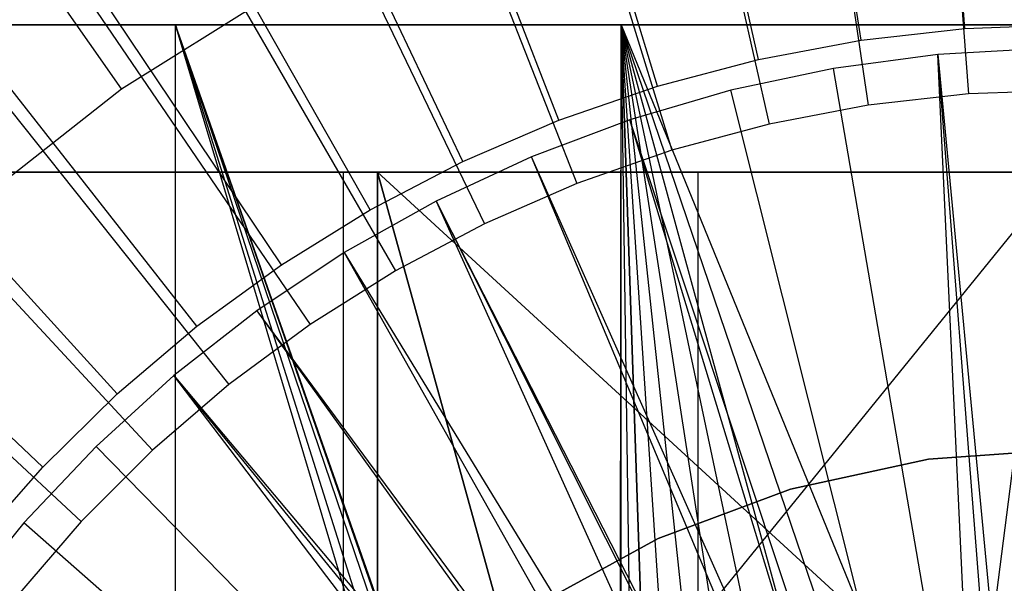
# Model space of a CAD drawing. Extents: x 0.1 to 20.1, y -10 to 10.
# Tile 61 of 127: x 9.432 to 10.059, y 0.545 to 0.903. Entities that reach past the tile are written whole.
import ezdxf

# ---------------------------------------------------------------- set-up
doc = ezdxf.new("R2010")
doc.units = 0
doc.header["$LTSCALE"] = 2.54
doc.layers.get('0').update_dxf_attribs({"linetype": 'CONTINUOUS'})

# ---------------------------------------------------------------- blocks, each defined once
blk = doc.blocks.new('DROPS_COLOR_E_STL')
at = {"color": 0}
for p, q in [((10.03353, 0.89754, 14.69615), (9.36147, 9.97269, 1.7)), ((10.03353, 0.89754, 14.69615), (9.36147, 9.97269, 1.7)), ((9.96743, 0.89018, 14.69615), (8.62698, 9.89092, 1.7)), ((9.96743, 0.89018, 14.69615), (8.62698, 9.89092, 1.7)), ((9.36, 9.87465, 1.7), (10.03585, 0.85595, 14.61615)), ((9.36, 9.87465, 1.7), (10.03585, 0.85595, 14.61615)), ((8.62413, 9.79174, 1.7), (9.97207, 0.84877, 14.61615)), ((8.62413, 9.79174, 1.7), (9.97207, 0.84877, 14.61615)), ((9.90205, 0.87796, 14.69615), (7.90054, 9.75512, 1.7)), ((9.90205, 0.87796, 14.69615), (7.90054, 9.75512, 1.7)), ((7.89652, 9.65407, 1.7), (9.909, 0.83683, 14.61615)), ((7.89652, 9.65407, 1.7), (9.909, 0.83683, 14.61615)), ((9.83775, 0.86094, 14.69615), (7.1861, 9.56604, 1.7)), ((9.83775, 0.86094, 14.69615), (7.1861, 9.56604, 1.7)), ((7.18123, 9.4624, 1.7), (9.84699, 0.82022, 14.61615)), ((7.18123, 9.4624, 1.7), (9.84699, 0.82022, 14.61615)), ((9.77488, 0.83923, 14.69615), (6.48758, 9.32472, 1.7)), ((9.77488, 0.83923, 14.69615), (6.48758, 9.32472, 1.7)), ((6.48227, 9.21783, 1.7), (9.78641, 0.79902, 14.61615)), ((6.48227, 9.21783, 1.7), (9.78641, 0.79902, 14.61615)), ((9.71379, 0.81292, 14.69615), (5.80879, 9.03247, 1.7)), ((9.71379, 0.81292, 14.69615), (5.80879, 9.03247, 1.7)), ((5.80354, 8.9217, 1.7), (9.72757, 0.77335, 14.61615)), ((5.80354, 8.9217, 1.7), (9.72757, 0.77335, 14.61615)), ((9.65481, 0.78218, 14.69615), (5.15344, 8.69089, 1.7)), ((9.65481, 0.78218, 14.69615), (5.15344, 8.69089, 1.7)), ((5.14883, 8.57568, 1.7), (9.67082, 0.74336, 14.61615)), ((5.14883, 8.57568, 1.7), (9.67082, 0.74336, 14.61615)), ((9.59826, 0.74717, 14.69615), (4.52511, 8.30184, 1.7)), ((9.59826, 0.74717, 14.69615), (4.52511, 8.30184, 1.7)), ((4.52181, 8.1817, 1.7), (9.61647, 0.70921, 14.61615)), ((4.52181, 8.1817, 1.7), (9.61647, 0.70921, 14.61615)), ((9.54445, 0.70807, 14.69615), (3.92722, 7.86745, 1.7)), ((9.54445, 0.70807, 14.69615), (3.92722, 7.86745, 1.7)), ((3.92599, 7.74196, 1.7), (9.56482, 0.67109, 14.61615)), ((3.92599, 7.74196, 1.7), (9.56482, 0.67109, 14.61615)), ((9.49367, 0.66511, 14.69615), (3.36304, 7.39009, 1.7)), ((9.49367, 0.66511, 14.69615), (3.36304, 7.39009, 1.7)), ((3.3647, 7.25893, 1.7), (9.51617, 0.62922, 14.61615)), ((3.3647, 7.25893, 1.7), (9.51617, 0.62922, 14.61615)), ((9.44621, 0.61851, 14.69615), (2.83566, 6.87237, 1.7)), ((9.44621, 0.61851, 14.69615), (2.83566, 6.87237, 1.7)), ((2.84107, 6.7353, 1.7), (9.47078, 0.58383, 14.61615)), ((2.84107, 6.7353, 1.7), (9.47078, 0.58383, 14.61615)), ((9.49647, 0.85922, 9.98366), (9.41025, 0.98196, 8.88366)), ((9.49647, 0.85922, 9.98366), (9.41025, 0.98196, 8.88366)), ((9.49647, 0.85922, 9.98366), (9.59122, 0.9185, 9.98366)), ((9.49647, 0.85922, 9.98366), (9.59122, 0.9185, 9.98366)), ((9.24974, 0.9, 18.58371), (9.53074, 0.9, 18.53302)), ((9.53074, 0.9, 26.45159), (9.24974, 0.9, 26.40089)), ((9.24974, 0.9, 18.58371), (9.53074, 0.9, 18.53302)), ((9.53074, 0.9, 26.45159), (9.24974, 0.9, 26.40089)), ((9.81022, 0.07765, 26.48179), (9.53074, 0.9, 26.45159)), ((9.53074, 0.9, 26.45159), (9.80257, 0.03922, 26.48123)), ((9.81022, 0.07765, 26.48179), (9.53074, 0.9, 26.45159)), ((9.81464, 0.09258, 26.48211), (9.53074, 0.9, 26.45159)), ((9.81464, 0.09258, 26.48211), (9.53074, 0.9, 26.45159)), ((9.81464, 0.9, 26.48211), (9.53074, 0.9, 26.45159)), ((9.53074, 0.9, 18.53302), (9.80258, 0.03924, 18.50337)), ((9.8, 0, 18.50357), (9.53074, 0.9, 18.53302)), ((9.81394, 0.09038, 18.50254), (9.53074, 0.9, 18.53302)), ((9.53074, 0.9, 18.53302), (9.81464, 0.9, 18.50249)), ((9.81394, 0.09038, 18.50254), (9.53074, 0.9, 18.53302)), ((9.81022, 0.07765, 18.50281), (9.53074, 0.9, 18.53302)), ((9.81022, 0.07765, 18.50281), (9.53074, 0.9, 18.53302)), ((9.53074, 0.9, 18.53302), (9.80258, 0.03924, 18.50337)), ((9.53074, -0.9, 18.53302), (9.53074, 0.9, 18.53302)), ((9.8, 0, 18.50357), (9.53074, 0.9, 18.53302)), ((9.53074, -0.9, 18.53302), (9.53074, 0.9, 18.53302)), ((9.53074, -0.9, 26.45159), (9.53074, 0.9, 26.45159)), ((9.53074, -0.9, 26.45159), (9.53074, 0.9, 26.45159)), ((9.8, 0, 26.48104), (9.53074, 0.9, 26.45159)), ((9.8, 0, 26.48104), (9.53074, 0.9, 26.45159)), ((9.53074, 0.9, 26.45159), (9.80257, 0.03922, 26.48123)), ((9.53074, 0.9, 18.53302), (9.81464, 0.9, 18.50249)), ((9.81464, 0.9, 26.48211), (9.53074, 0.9, 26.45159)), ((9.81394, 0.09038, 18.50254), (9.81464, 0.9, 18.50249)), ((9.81394, 0.09038, 18.50254), (9.81464, 0.9, 18.50249)), ((9.86194, 0.18256, 26.48521), (9.81464, 0.9, 26.48211)), ((9.81464, 0.9, 26.48211), (9.84019, 0.15, 26.48386)), ((9.88787, 0.21213, 26.48667), (9.81464, 0.9, 26.48211)), ((9.86194, 0.18256, 26.48521), (9.81464, 0.9, 26.48211)), ((9.88787, 0.21213, 26.48667), (9.81464, 0.9, 26.48211)), ((9.91745, 0.23807, 26.48813), (9.81464, 0.9, 26.48211)), ((9.91745, 0.23807, 26.48813), (9.81464, 0.9, 26.48211)), ((9.95, 0.25981, 26.48949), (9.81464, 0.9, 26.48211)), ((9.98533, 0.27722, 26.49066), (9.81464, 0.9, 26.48211)), ((9.95, 0.25981, 26.48949), (9.81464, 0.9, 26.48211)), ((9.98533, 0.27722, 26.49066), (9.81464, 0.9, 26.48211)), ((10.02235, 0.28978, 26.49155), (9.81464, 0.9, 26.48211)), ((10.02235, 0.28978, 26.49155), (9.81464, 0.9, 26.48211)), ((10.1, 0.9, 26.4923), (9.81464, 0.9, 26.48211)), ((9.81464, 0.09258, 26.48211), (9.81464, 0.9, 26.48211)), ((9.81464, 0.09258, 26.48211), (9.81464, 0.9, 26.48211)), ((9.82587, 0.12188, 26.4829), (9.81464, 0.9, 26.48211)), ((9.82587, 0.12188, 26.4829), (9.81464, 0.9, 26.48211)), ((9.81464, 0.9, 26.48211), (9.84019, 0.15, 26.48386)), ((10.02235, 0.28978, 18.49306), (9.81464, 0.9, 18.50249)), ((9.81464, 0.9, 18.50249), (10.06099, 0.29745, 18.49249)), ((9.81464, 0.9, 18.50249), (10.06099, 0.29745, 18.49249)), ((9.81464, 0.9, 18.50249), (10.1, 0.9, 18.4923)), ((9.98518, 0.27716, 18.49395), (9.81464, 0.9, 18.50249)), ((10.02235, 0.28978, 18.49306), (9.81464, 0.9, 18.50249)), ((9.98518, 0.27716, 18.49395), (9.81464, 0.9, 18.50249)), ((9.95, 0.25981, 18.49511), (9.81464, 0.9, 18.50249)), ((9.95, 0.25981, 18.49511), (9.81464, 0.9, 18.50249)), ((9.91724, 0.23791, 18.49648), (9.81464, 0.9, 18.50249)), ((9.88787, 0.21213, 18.49793), (9.81464, 0.9, 18.50249)), ((9.91724, 0.23791, 18.49648), (9.81464, 0.9, 18.50249)), ((9.88787, 0.21213, 18.49793), (9.81464, 0.9, 18.50249)), ((9.86196, 0.18259, 18.49939), (9.81464, 0.9, 18.50249)), ((9.86196, 0.18259, 18.49939), (9.81464, 0.9, 18.50249)), ((9.84019, 0.15, 18.50075), (9.81464, 0.9, 18.50249)), ((9.82596, 0.12208, 18.5017), (9.81464, 0.9, 18.50249)), ((9.84019, 0.15, 18.50075), (9.81464, 0.9, 18.50249)), ((9.82596, 0.12208, 18.5017), (9.81464, 0.9, 18.50249)), ((9.81464, 0.9, 18.50249), (10.1, 0.9, 18.4923)), ((10.1, 0.9, 26.4923), (9.81464, 0.9, 26.48211)), ((9.96743, 0.89018, 14.69615), (10.03353, 0.89754, 14.69615)), ((9.96743, 0.89018, 14.69615), (10.03353, 0.89754, 14.69615)), ((10.02235, 0.28978, 26.49155), (10.1, 0.9, 26.4923)), ((10.02235, 0.28978, 26.49155), (10.1, 0.9, 26.4923)), ((10.03353, 0.89754, 14.69615), (10.1, 0.9, 14.69615)), ((10.03353, 0.89754, 14.69615), (10.1, 0.9, 14.69615)), ((9.90205, 0.87796, 14.69615), (9.96743, 0.89018, 14.69615)), ((9.90205, 0.87796, 14.69615), (9.96743, 0.89018, 14.69615)), ((10.08325, 0.88484, 14.69615), (10.01638, 0.88104, 14.69615)), ((10.08325, 0.88484, 14.69615), (10.01638, 0.88104, 14.69615)), ((10.01638, 0.88104, 14.69615), (9.94999, 0.87219, 14.69615)), ((10.01638, 0.88104, 14.69615), (9.94999, 0.87219, 14.69615)), ((10.01638, 0.88104, 14.69615), (10.06732, 0.34434, 15.46608)), ((10.04137, 0.34088, 15.46608), (10.01638, 0.88104, 14.69615)), ((10.04137, 0.34088, 15.46608), (10.01638, 0.88104, 14.69615)), ((10.05831, 0.34336, 15.46608), (10.01638, 0.88104, 14.69615)), ((10.05831, 0.34336, 15.46608), (10.01638, 0.88104, 14.69615)), ((10.01638, 0.88104, 14.69615), (10.06732, 0.34434, 15.46608)), ((9.83775, 0.86094, 14.69615), (9.90205, 0.87796, 14.69615)), ((9.83775, 0.86094, 14.69615), (9.90205, 0.87796, 14.69615)), ((9.94999, 0.87219, 14.69615), (9.88445, 0.85835, 14.69615)), ((9.94999, 0.87219, 14.69615), (9.88445, 0.85835, 14.69615)), ((10.04137, 0.34088, 15.46608), (9.94999, 0.87219, 14.69615)), ((10.04137, 0.34088, 15.46608), (9.94999, 0.87219, 14.69615)), ((9.40856, 0.7902, 9.98366), (9.49647, 0.85922, 9.98366)), ((9.40856, 0.7902, 9.98366), (9.49647, 0.85922, 9.98366)), ((9.77488, 0.83923, 14.69615), (9.83775, 0.86094, 14.69615)), ((9.77488, 0.83923, 14.69615), (9.83775, 0.86094, 14.69615)), ((9.88445, 0.85835, 14.69615), (9.82016, 0.83959, 14.69615)), ((9.88445, 0.85835, 14.69615), (9.82016, 0.83959, 14.69615)), ((10.01576, 0.33547, 15.46608), (9.88445, 0.85835, 14.69615)), ((10.01576, 0.33547, 15.46608), (9.88445, 0.85835, 14.69615)), ((10.03585, 0.85595, 14.61615), (9.97207, 0.84877, 14.61615)), ((10.03585, 0.85595, 14.61615), (9.97207, 0.84877, 14.61615)), ((10.1, 0.85835, 14.61615), (10.03585, 0.85595, 14.61615)), ((10.1, 0.85835, 14.61615), (10.03585, 0.85595, 14.61615)), ((9.97207, 0.84877, 14.61615), (9.909, 0.83683, 14.61615)), ((9.97207, 0.84877, 14.61615), (9.909, 0.83683, 14.61615)), ((9.71379, 0.81292, 14.69615), (9.77488, 0.83923, 14.69615)), ((9.71379, 0.81292, 14.69615), (9.77488, 0.83923, 14.69615)), ((9.82016, 0.83959, 14.69615), (9.75746, 0.81602, 14.69615)), ((9.82016, 0.83959, 14.69615), (9.75746, 0.81602, 14.69615)), ((9.99063, 0.32814, 15.46608), (9.82016, 0.83959, 14.69615)), ((9.97735, 0.32341, 15.46608), (9.82016, 0.83959, 14.69615)), ((9.97735, 0.32341, 15.46608), (9.82016, 0.83959, 14.69615)), ((9.99063, 0.32814, 15.46608), (9.82016, 0.83959, 14.69615)), ((9.909, 0.83683, 14.61615), (9.84699, 0.82022, 14.61615)), ((9.909, 0.83683, 14.61615), (9.84699, 0.82022, 14.61615)), ((9.75746, 0.81602, 14.69615), (9.69673, 0.78778, 14.69615)), ((9.75746, 0.81602, 14.69615), (9.69673, 0.78778, 14.69615)), ((9.96612, 0.31893, 15.46608), (9.75746, 0.81602, 14.69615)), ((9.96612, 0.31893, 15.46608), (9.75746, 0.81602, 14.69615)), ((9.97735, 0.32341, 15.46608), (9.75746, 0.81602, 14.69615)), ((9.97735, 0.32341, 15.46608), (9.75746, 0.81602, 14.69615)), ((9.84699, 0.82022, 14.61615), (9.78641, 0.79902, 14.61615)), ((9.84699, 0.82022, 14.61615), (9.78641, 0.79902, 14.61615)), ((9.65481, 0.78218, 14.69615), (9.71379, 0.81292, 14.69615)), ((9.65481, 0.78218, 14.69615), (9.71379, 0.81292, 14.69615)), ((9.22696, 0.8062, 29.64474), (9.65943, 0.8062, 29.58781)), ((9.65943, 0.8062, 49.54975), (9.22696, 0.8062, 49.49282)), ((9.22696, 0.8062, 29.64474), (9.65943, 0.8062, 29.58781)), ((9.65943, 0.8062, 49.54975), (9.22696, 0.8062, 49.49282)), ((9.63777, 0.8062, 45.97662), (9.42317, 0.8062, 45.88773)), ((9.42317, 0.8062, 33.24983), (9.63777, 0.8062, 33.16094)), ((9.42317, 0.8062, 33.24983), (9.63777, 0.8062, 33.16094)), ((9.63777, 0.8062, 45.97662), (9.42317, 0.8062, 45.88773)), ((9.86364, 0.8062, 46.03085), (9.63777, 0.8062, 45.97662)), ((9.63777, 0.8062, 33.16094), (9.86364, 0.8062, 33.10671)), ((9.63777, 0.0062, 33.16094), (9.63777, 0.8062, 33.16094)), ((9.63777, 0.0062, 33.16094), (9.63777, 0.8062, 33.16094)), ((9.63777, 0.8062, 33.16094), (9.86364, 0.8062, 33.10671)), ((9.63777, 0.0062, 45.97662), (9.63777, 0.8062, 45.97662)), ((9.86364, 0.8062, 46.03085), (9.63777, 0.8062, 45.97662)), ((9.63777, 0.0062, 45.97662), (9.63777, 0.8062, 45.97662)), ((9.65943, 0.0062, 29.58781), (9.65943, 0.8062, 29.58781)), ((9.7702, 0.4062, 29.57935), (9.65943, 0.8062, 29.58781)), ((9.7702, 0.4062, 29.57935), (9.65943, 0.8062, 29.58781)), ((9.65943, 0.8062, 29.58781), (10.0952, 0.4062, 29.56878)), ((9.65943, 0.8062, 29.58781), (10.0952, 0.4062, 29.56878)), ((9.65943, 0.8062, 29.58781), (10.0952, 0.8062, 29.56878)), ((9.65943, 0.0062, 29.58781), (9.65943, 0.8062, 29.58781)), ((9.65943, 0.8062, 49.54975), (9.7702, 0.4062, 49.5582)), ((9.65943, 0.8062, 49.54975), (9.65943, 0.0062, 49.54975)), ((10.0952, 0.8062, 49.56878), (9.65943, 0.8062, 49.54975)), ((9.65943, 0.8062, 49.54975), (9.7702, 0.4062, 49.5582)), ((9.65943, 0.8062, 49.54975), (9.65943, 0.0062, 49.54975)), ((9.65943, 0.8062, 29.58781), (10.0952, 0.8062, 29.56878)), ((10.0952, 0.8062, 49.56878), (9.65943, 0.8062, 49.54975)), ((10.0952, 0.8062, 49.56878), (9.7702, 0.4062, 49.5582)), ((10.0952, 0.8062, 49.56878), (9.7702, 0.4062, 49.5582)), ((10.0952, 0.8062, 46.04907), (9.86364, 0.8062, 46.03085)), ((9.86364, 0.8062, 33.10671), (10.0952, 0.8062, 33.08849)), ((9.86364, 0.0062, 33.10671), (9.86364, 0.8062, 33.10671)), ((9.86364, 0.0062, 33.10671), (9.86364, 0.8062, 33.10671)), ((9.86364, 0.8062, 33.10671), (10.0952, 0.8062, 33.08849)), ((9.86364, 0.0062, 46.03085), (9.86364, 0.8062, 46.03085)), ((10.0952, 0.8062, 46.04907), (9.86364, 0.8062, 46.03085)), ((9.86364, 0.0062, 46.03085), (9.86364, 0.8062, 46.03085)), ((9.78641, 0.79902, 14.61615), (9.72757, 0.77335, 14.61615)), ((9.78641, 0.79902, 14.61615), (9.72757, 0.77335, 14.61615)), ((9.69673, 0.78778, 14.69615), (9.6383, 0.75502, 14.69615)), ((9.69673, 0.78778, 14.69615), (9.6383, 0.75502, 14.69615)), ((9.94239, 0.30789, 15.46608), (9.69673, 0.78778, 14.69615)), ((9.69673, 0.78778, 14.69615), (9.93926, 0.30627, 15.46608)), ((9.94239, 0.30789, 15.46608), (9.69673, 0.78778, 14.69615)), ((9.69673, 0.78778, 14.69615), (9.93926, 0.30627, 15.46608)), ((9.69673, 0.78778, 14.69615), (9.91955, 0.29509, 15.46608)), ((9.69673, 0.78778, 14.69615), (9.91955, 0.29509, 15.46608)), ((9.59826, 0.74717, 14.69615), (9.65481, 0.78218, 14.69615)), ((9.59826, 0.74717, 14.69615), (9.65481, 0.78218, 14.69615)), ((9.72757, 0.77335, 14.61615), (9.67082, 0.74336, 14.61615)), ((9.72757, 0.77335, 14.61615), (9.67082, 0.74336, 14.61615)), ((9.6383, 0.75502, 14.69615), (9.58252, 0.71794, 14.69615)), ((9.6383, 0.75502, 14.69615), (9.58252, 0.71794, 14.69615)), ((9.6383, 0.75502, 14.69615), (9.91955, 0.29509, 15.46608)), ((9.6383, 0.75502, 14.69615), (9.91955, 0.29509, 15.46608)), ((9.6383, 0.75502, 14.69615), (9.90351, 0.28466, 15.46608)), ((9.6383, 0.75502, 14.69615), (9.90351, 0.28466, 15.46608)), ((9.54445, 0.70807, 14.69615), (9.59826, 0.74717, 14.69615)), ((9.54445, 0.70807, 14.69615), (9.59826, 0.74717, 14.69615)), ((9.67082, 0.74336, 14.61615), (9.61647, 0.70921, 14.61615)), ((9.67082, 0.74336, 14.61615), (9.61647, 0.70921, 14.61615)), ((9.58252, 0.71794, 14.69615), (9.52971, 0.67675, 14.69615)), ((9.58252, 0.71794, 14.69615), (9.52971, 0.67675, 14.69615)), ((9.58252, 0.71794, 14.69615), (9.90351, 0.28466, 15.46608)), ((9.58252, 0.71794, 14.69615), (9.90351, 0.28466, 15.46608)), ((9.58252, 0.71794, 14.69615), (9.89775, 0.2806, 15.46608)), ((9.58252, 0.71794, 14.69615), (9.89775, 0.2806, 15.46608)), ((9.61647, 0.70921, 14.61615), (9.56482, 0.67109, 14.61615)), ((9.61647, 0.70921, 14.61615), (9.56482, 0.67109, 14.61615)), ((9.49367, 0.66511, 14.69615), (9.54445, 0.70807, 14.69615)), ((9.49367, 0.66511, 14.69615), (9.54445, 0.70807, 14.69615)), ((9.52971, 0.67675, 14.69615), (9.48016, 0.63168, 14.69615)), ((9.52971, 0.67675, 14.69615), (9.48016, 0.63168, 14.69615)), ((9.56482, 0.67109, 14.61615), (9.51617, 0.62922, 14.61615)), ((9.56482, 0.67109, 14.61615), (9.51617, 0.62922, 14.61615)), ((9.52971, 0.67675, 14.69615), (9.87711, 0.2645, 15.46608)), ((9.85775, 0.24688, 15.46608), (9.52971, 0.67675, 14.69615)), ((9.85775, 0.24688, 15.46608), (9.52971, 0.67675, 14.69615)), ((9.87063, 0.2589, 15.46608), (9.52971, 0.67675, 14.69615)), ((9.87063, 0.2589, 15.46608), (9.52971, 0.67675, 14.69615)), ((9.52971, 0.67675, 14.69615), (9.87711, 0.2645, 15.46608)), ((9.44621, 0.61851, 14.69615), (9.49367, 0.66511, 14.69615)), ((9.44621, 0.61851, 14.69615), (9.49367, 0.66511, 14.69615)), ((9.48016, 0.63168, 14.69615), (9.43416, 0.583, 14.69615)), ((9.48016, 0.63168, 14.69615), (9.43416, 0.583, 14.69615)), ((9.51617, 0.62922, 14.61615), (9.47078, 0.58383, 14.61615)), ((9.51617, 0.62922, 14.61615), (9.47078, 0.58383, 14.61615)), ((9.85775, 0.24688, 15.46608), (9.48016, 0.63168, 14.69615)), ((9.85775, 0.24688, 15.46608), (9.48016, 0.63168, 14.69615)), ((10.01034, 0.62359, 164.511), (10.1, 0.63, 164.511)), ((10.1, 0.63, 164.411), (10.01034, 0.62359, 164.411)), ((10.01034, 0.62359, 164.511), (10.1, 0.63, 164.511)), ((10.1, 0.63, 164.411), (10.01034, 0.62359, 164.411)), ((10.01034, 0.62359, 164.411), (9.92251, 0.60448, 164.411)), ((9.92251, 0.60448, 164.511), (10.01034, 0.62359, 164.511)), ((9.92251, 0.60448, 164.511), (10.01034, 0.62359, 164.511)), ((10.01034, 0.62359, 164.411), (9.92251, 0.60448, 164.411)), ((10.01034, 0.62359, 164.411), (10.01034, 0.62359, 164.511)), ((10.01034, 0.62359, 164.411), (10.01034, 0.62359, 164.511)), ((9.40232, 0.56854, 14.69615), (9.44621, 0.61851, 14.69615)), ((9.40232, 0.56854, 14.69615), (9.44621, 0.61851, 14.69615)), ((9.92251, 0.60448, 164.411), (9.83829, 0.57307, 164.411)), ((9.83829, 0.57307, 164.511), (9.92251, 0.60448, 164.511)), ((9.83829, 0.57307, 164.511), (9.92251, 0.60448, 164.511)), ((9.92251, 0.60448, 164.411), (9.83829, 0.57307, 164.411)), ((9.92251, 0.60448, 164.411), (9.92251, 0.60448, 164.511)), ((9.92251, 0.60448, 164.411), (9.92251, 0.60448, 164.511)), ((9.47078, 0.58383, 14.61615), (9.42891, 0.53518, 14.61615)), ((9.47078, 0.58383, 14.61615), (9.42891, 0.53518, 14.61615)), ((9.43416, 0.583, 14.69615), (9.39198, 0.53097, 14.69615)), ((9.43416, 0.583, 14.69615), (9.39198, 0.53097, 14.69615)), ((9.83977, 0.22785, 15.46608), (9.43416, 0.583, 14.69615)), ((9.83977, 0.22785, 15.46608), (9.43416, 0.583, 14.69615)), ((9.83829, 0.57307, 164.411), (9.7594, 0.52999, 164.411)), ((9.7594, 0.52999, 164.511), (9.83829, 0.57307, 164.511)), ((9.7594, 0.52999, 164.511), (9.83829, 0.57307, 164.511)), ((9.83829, 0.57307, 164.411), (9.7594, 0.52999, 164.411)), ((9.83829, 0.57307, 164.411), (9.83829, 0.57307, 164.511)), ((9.83829, 0.57307, 164.411), (9.83829, 0.57307, 164.511))]:
    blk.add_line(p, q, dxfattribs=at)

msp = doc.modelspace()

# ---------------------------------------------------------------- block references
at = {"color": 0}
msp.add_blockref('DROPS_COLOR_E_STL', (0, 0), dxfattribs=at)

doc.saveas('drawing.dxf')
